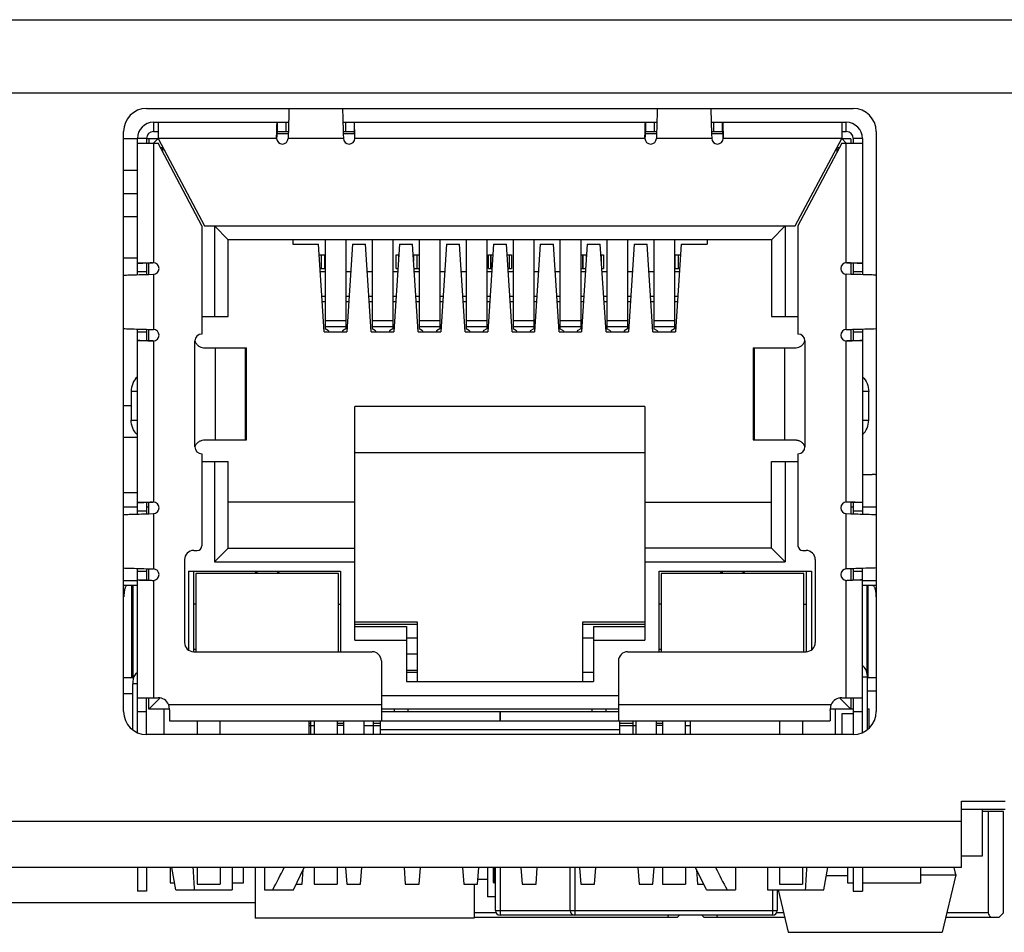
# Model space of a CAD drawing. Header units: millimetres. Extents: x 0 to 559, y 0 to 432.
# Tile 12 of 15: x 268 to 289, y 353 to 373. Entities that reach past the tile are written whole.
import ezdxf

# ---------------------------------------------------------------- set-up
doc = ezdxf.new("R2010")
doc.units = ezdxf.units.MM
doc.header["$LTSCALE"] = 30.734
doc.layers.add('00_COMPONENTS', color=7, linetype='CONTINUOUS')

msp = doc.modelspace()

# ---------------------------------------------------------------- linework, layer by layer
at = {"layer": '00_COMPONENTS', "color": 7}
for p, q in [((203.472, 373.1), (297.658, 373.1)), ((270.385, 371.17), (285.735, 371.17)), ((270.535, 370.87), (273.47, 370.87)), ((270.535, 370.87), (270.535, 370.67)), ((270.635, 370.87), (270.635, 370.52)), ((274.65, 370.87), (281.47, 370.87)), ((282.65, 370.87), (285.585, 370.87)), ((285.485, 370.87), (285.485, 370.52)), ((285.585, 370.67), (285.585, 370.87)), ((269.885, 358.07), (269.885, 370.67)), ((270.535, 370.67), (270.635, 370.67)), ((273.213, 370.67), (273.213, 370.676)), ((273.213, 370.651), (273.213, 370.67)), ((273.222, 370.67), (273.464, 370.67)), ((274.656, 370.67), (274.898, 370.67)), ((274.907, 370.67), (274.906, 370.677)), ((274.907, 370.651), (274.907, 370.67)), ((281.213, 370.67), (281.213, 370.676)), ((281.213, 370.651), (281.213, 370.67)), ((281.222, 370.67), (281.464, 370.67)), ((282.656, 370.67), (282.898, 370.67)), ((282.907, 370.67), (282.907, 370.664)), ((282.907, 370.664), (282.907, 370.651)), ((285.485, 370.67), (285.585, 370.67)), ((286.235, 370.67), (286.235, 358.07)), ((269.885, 370.52), (270.185, 370.52)), ((270.385, 370.52), (270.185, 370.52)), ((270.185, 367.56), (270.185, 370.52)), ((270.385, 370.52), (270.635, 370.52)), ((270.385, 370.52), (270.385, 370.42)), ((270.628, 370.512), (270.435, 370.512)), ((270.435, 370.512), (270.435, 370.42)), ((270.635, 370.52), (270.535, 370.42)), ((270.635, 370.52), (271.645, 368.62)), ((273.21, 370.544), (273.213, 370.651)), ((273.21, 370.53), (273.21, 370.544)), ((273.463, 370.62), (273.215, 370.62)), ((273.463, 370.62), (273.46, 370.52)), ((274.904, 370.62), (274.657, 370.62)), ((274.657, 370.62), (274.66, 370.52)), ((274.91, 370.544), (274.907, 370.651)), ((274.91, 370.53), (274.91, 370.544)), ((281.21, 370.544), (281.213, 370.651)), ((281.21, 370.53), (281.21, 370.544)), ((281.463, 370.62), (281.215, 370.62)), ((281.463, 370.62), (281.46, 370.52)), ((282.904, 370.62), (282.657, 370.62)), ((282.657, 370.62), (282.66, 370.52)), ((282.907, 370.651), (282.91, 370.544)), ((282.91, 370.544), (282.91, 370.53)), ((284.475, 368.62), (285.485, 370.52)), ((285.585, 370.42), (285.485, 370.52)), ((285.685, 370.512), (285.492, 370.512)), ((285.685, 370.512), (285.685, 370.42)), ((285.935, 370.52), (285.735, 370.52)), ((285.735, 370.52), (285.735, 370.42)), ((285.935, 370.52), (285.935, 367.56)), ((270.185, 370.42), (270.635, 370.42)), ((271.585, 368.62), (270.635, 370.42)), ((270.688, 370.32), (270.741, 370.32)), ((270.735, 370.23), (270.735, 370.332)), ((285.485, 370.42), (284.535, 368.62)), ((285.379, 370.32), (285.432, 370.32)), ((285.385, 370.23), (285.385, 370.332)), ((285.485, 370.42), (285.935, 370.42)), ((270.185, 369.82), (269.885, 369.82)), ((270.185, 369.32), (269.885, 369.32)), ((270.185, 368.82), (269.885, 368.82)), ((271.585, 368.62), (271.585, 366.27)), ((271.645, 368.62), (284.475, 368.62)), ((271.86, 368.62), (271.86, 366.65)), ((272.16, 368.32), (271.86, 368.62)), ((284.26, 368.62), (283.96, 368.32)), ((284.26, 368.62), (284.26, 366.65)), ((284.535, 368.62), (284.535, 366.27)), ((283.96, 368.32), (272.16, 368.32)), ((272.16, 366.65), (272.16, 368.32)), ((273.56, 368.32), (273.56, 368.22)), ((274.265, 368.32), (274.265, 366.382)), ((274.715, 368.32), (274.715, 366.382)), ((275.285, 368.32), (275.285, 366.382)), ((275.735, 368.32), (275.735, 366.382)), ((276.305, 368.32), (276.305, 366.382)), ((276.755, 368.32), (276.755, 366.382)), ((277.325, 368.32), (277.325, 366.382)), ((277.775, 368.32), (277.775, 366.382)), ((278.345, 368.32), (278.345, 366.382)), ((278.795, 368.32), (278.795, 366.382)), ((279.365, 368.32), (279.365, 366.382)), ((279.815, 368.32), (279.815, 366.382)), ((280.385, 368.32), (280.385, 366.382)), ((280.835, 368.32), (280.835, 366.382)), ((281.405, 368.32), (281.405, 366.382)), ((281.855, 368.32), (281.855, 366.382)), ((282.56, 368.32), (282.56, 368.22)), ((283.96, 368.32), (283.96, 366.65)), ((273.56, 368.22), (274.121, 368.22)), ((274.245, 366.32), (274.121, 368.22)), ((274.858, 368.22), (274.735, 366.32)), ((274.858, 368.22), (275.141, 368.22)), ((275.265, 366.32), (275.141, 368.22)), ((275.878, 368.22), (275.755, 366.32)), ((275.878, 368.22), (276.161, 368.22)), ((276.285, 366.32), (276.161, 368.22)), ((276.898, 368.22), (276.775, 366.32)), ((276.898, 368.22), (277.181, 368.22)), ((277.305, 366.32), (277.181, 368.22)), ((277.918, 368.22), (277.795, 366.32)), ((277.918, 368.22), (278.201, 368.22)), ((278.325, 366.32), (278.201, 368.22)), ((278.938, 368.22), (278.815, 366.32)), ((278.938, 368.22), (279.221, 368.22)), ((279.345, 366.32), (279.221, 368.22)), ((279.958, 368.22), (279.835, 366.32)), ((279.958, 368.22), (280.241, 368.22)), ((280.365, 366.32), (280.241, 368.22)), ((280.978, 368.22), (280.855, 366.32)), ((280.978, 368.22), (281.261, 368.22)), ((281.385, 366.32), (281.261, 368.22)), ((281.998, 368.22), (281.875, 366.32)), ((281.998, 368.22), (282.56, 368.22)), ((270.185, 367.92), (269.885, 367.92)), ((274.136, 367.995), (274.265, 367.995)), ((274.185, 367.695), (274.185, 367.995)), ((274.26, 367.695), (274.26, 367.995)), ((275.81, 367.995), (275.864, 367.995)), ((275.81, 367.695), (275.81, 367.995)), ((275.86, 367.995), (275.86, 367.934)), ((276.176, 367.995), (276.305, 367.995)), ((276.185, 367.995), (276.185, 367.857)), ((276.26, 367.695), (276.26, 367.995)), ((277.81, 367.995), (277.904, 367.995)), ((277.81, 367.695), (277.81, 367.995)), ((277.86, 367.995), (277.86, 367.695)), ((278.216, 367.995), (278.309, 367.995)), ((278.26, 367.995), (278.26, 367.695)), ((278.309, 367.995), (278.309, 367.695)), ((279.815, 367.995), (279.944, 367.995)), ((279.86, 367.995), (279.86, 367.695)), ((279.935, 367.995), (279.935, 367.857)), ((280.256, 367.995), (280.309, 367.995)), ((280.26, 367.934), (280.26, 367.995)), ((280.309, 367.995), (280.309, 367.695)), ((281.855, 367.995), (281.984, 367.995)), ((281.86, 367.995), (281.86, 367.695)), ((281.935, 367.995), (281.935, 367.695)), ((270.385, 367.816), (270.39, 367.817)), ((270.385, 367.808), (270.385, 367.566)), ((270.39, 367.817), (270.403, 367.817)), ((270.403, 367.817), (270.511, 367.819)), ((270.435, 367.567), (270.435, 367.814)), ((270.511, 367.819), (270.524, 367.82)), ((274.155, 367.695), (274.265, 367.695)), ((275.81, 367.695), (275.844, 367.695)), ((276.195, 367.695), (276.305, 367.695)), ((277.81, 367.695), (277.884, 367.695)), ((278.235, 367.695), (278.309, 367.695)), ((279.815, 367.695), (279.924, 367.695)), ((280.275, 367.695), (280.309, 367.695)), ((281.855, 367.695), (281.964, 367.695)), ((285.596, 367.82), (285.609, 367.819)), ((285.609, 367.819), (285.716, 367.817)), ((285.685, 367.814), (285.685, 367.567)), ((285.716, 367.817), (285.735, 367.816)), ((285.735, 367.816), (285.742, 367.816)), ((285.735, 367.808), (285.735, 367.566)), ((270.435, 367.567), (270.535, 367.57)), ((274.265, 367.62), (274.16, 367.62)), ((274.82, 367.62), (274.715, 367.62)), ((275.285, 367.62), (275.18, 367.62)), ((275.84, 367.62), (275.735, 367.62)), ((276.305, 367.62), (276.2, 367.62)), ((276.86, 367.62), (276.755, 367.62)), ((277.325, 367.62), (277.22, 367.62)), ((277.88, 367.62), (277.775, 367.62)), ((278.345, 367.62), (278.24, 367.62)), ((278.9, 367.62), (278.795, 367.62)), ((279.365, 367.62), (279.26, 367.62)), ((279.92, 367.62), (279.815, 367.62)), ((280.385, 367.62), (280.28, 367.62)), ((280.94, 367.62), (280.835, 367.62)), ((281.405, 367.62), (281.3, 367.62)), ((281.96, 367.62), (281.855, 367.62)), ((285.685, 367.567), (285.585, 367.57)), ((274.194, 367.094), (274.265, 367.094)), ((274.715, 367.094), (274.786, 367.094)), ((275.214, 367.094), (275.285, 367.094)), ((275.735, 367.094), (275.806, 367.094)), ((276.234, 367.094), (276.305, 367.094)), ((276.755, 367.094), (276.826, 367.094)), ((277.254, 367.094), (277.325, 367.094)), ((277.775, 367.094), (277.846, 367.094)), ((278.274, 367.094), (278.345, 367.094)), ((278.795, 367.094), (278.866, 367.094)), ((279.294, 367.094), (279.365, 367.094)), ((279.815, 367.094), (279.886, 367.094)), ((280.314, 367.094), (280.385, 367.094)), ((280.835, 367.094), (280.906, 367.094)), ((281.334, 367.094), (281.405, 367.094)), ((281.855, 367.094), (281.926, 367.094)), ((274.265, 366.97), (274.202, 366.97)), ((274.777, 366.97), (274.715, 366.97)), ((275.285, 366.97), (275.222, 366.97)), ((275.797, 366.97), (275.735, 366.97)), ((276.305, 366.97), (276.242, 366.97)), ((276.817, 366.97), (276.755, 366.97)), ((277.325, 366.97), (277.262, 366.97)), ((277.837, 366.97), (277.775, 366.97)), ((278.345, 366.97), (278.282, 366.97)), ((278.857, 366.97), (278.795, 366.97)), ((279.365, 366.97), (279.302, 366.97)), ((279.877, 366.97), (279.815, 366.97)), ((280.385, 366.97), (280.322, 366.97)), ((280.897, 366.97), (280.835, 366.97)), ((281.405, 366.97), (281.342, 366.97)), ((281.917, 366.97), (281.855, 366.97)), ((271.585, 366.65), (272.16, 366.65)), ((283.96, 366.65), (284.535, 366.65)), ((270.185, 362.36), (270.185, 366.38)), ((274.34, 366.341), (274.265, 366.382)), ((274.715, 366.382), (274.64, 366.341)), ((275.36, 366.341), (275.285, 366.382)), ((275.735, 366.382), (275.66, 366.341)), ((276.38, 366.341), (276.305, 366.382)), ((276.755, 366.382), (276.68, 366.341)), ((277.4, 366.341), (277.325, 366.382)), ((277.775, 366.382), (277.7, 366.341)), ((278.42, 366.341), (278.345, 366.382)), ((278.795, 366.382), (278.72, 366.341)), ((279.44, 366.341), (279.365, 366.382)), ((279.815, 366.382), (279.74, 366.341)), ((280.46, 366.341), (280.385, 366.382)), ((280.835, 366.382), (280.76, 366.341)), ((281.48, 366.341), (281.405, 366.382)), ((281.855, 366.382), (281.78, 366.341)), ((285.935, 366.38), (285.935, 362.36)), ((270.385, 366.374), (270.385, 366.132)), ((270.435, 366.125), (270.435, 366.372)), ((270.435, 366.372), (270.535, 366.37)), ((274.245, 366.32), (274.735, 366.32)), ((274.34, 366.341), (274.34, 366.32)), ((274.64, 366.341), (274.64, 366.32)), ((275.265, 366.32), (275.755, 366.32)), ((275.36, 366.341), (275.36, 366.32)), ((275.66, 366.341), (275.66, 366.32)), ((276.285, 366.32), (276.775, 366.32)), ((276.38, 366.341), (276.38, 366.32)), ((276.68, 366.341), (276.68, 366.32)), ((277.305, 366.32), (277.795, 366.32)), ((277.4, 366.341), (277.4, 366.32)), ((277.7, 366.341), (277.7, 366.32)), ((278.325, 366.32), (278.815, 366.32)), ((278.42, 366.341), (278.42, 366.32)), ((278.72, 366.341), (278.72, 366.32)), ((279.345, 366.32), (279.835, 366.32)), ((279.44, 366.341), (279.44, 366.32)), ((279.74, 366.341), (279.74, 366.32)), ((280.365, 366.32), (280.855, 366.32)), ((280.46, 366.341), (280.46, 366.32)), ((280.76, 366.341), (280.76, 366.32)), ((281.385, 366.32), (281.875, 366.32)), ((281.48, 366.341), (281.48, 366.32)), ((281.78, 366.341), (281.78, 366.32)), ((285.585, 366.37), (285.685, 366.372)), ((285.685, 366.372), (285.685, 366.125)), ((285.735, 366.374), (285.735, 366.132)), ((270.385, 366.123), (270.378, 366.123)), ((270.403, 366.123), (270.385, 366.123)), ((270.51, 366.12), (270.403, 366.123)), ((270.524, 366.12), (270.51, 366.12)), ((271.622, 365.97), (272.559, 365.97)), ((272.559, 363.97), (272.559, 365.97)), ((283.561, 365.97), (284.498, 365.97)), ((283.561, 365.97), (283.561, 363.97)), ((285.609, 366.12), (285.596, 366.12)), ((285.717, 366.123), (285.609, 366.12)), ((285.729, 366.123), (285.717, 366.123)), ((285.735, 366.123), (285.729, 366.123)), ((270.049, 365.022), (270.049, 364.402)), ((286.071, 364.402), (286.071, 365.022)), ((269.885, 364.72), (270.049, 364.72)), ((281.21, 364.7), (274.91, 364.7)), ((274.91, 359.62), (274.91, 364.7)), ((281.21, 364.7), (281.21, 359.62)), ((270.185, 364.02), (269.885, 364.02)), ((271.622, 363.97), (272.559, 363.97)), ((283.561, 363.97), (284.498, 363.97)), ((271.585, 363.67), (271.585, 361.67)), ((274.91, 363.7), (281.21, 363.7)), ((284.535, 363.67), (284.535, 361.67)), ((271.585, 363.5), (272.16, 363.5)), ((271.86, 363.5), (271.86, 361.32)), ((272.16, 361.62), (272.16, 363.5)), ((283.96, 363.5), (284.535, 363.5)), ((283.96, 361.62), (283.96, 363.5)), ((284.26, 363.5), (284.26, 361.32)), ((285.935, 363.22), (286.146, 363.22)), ((270.185, 362.82), (269.885, 362.82)), ((270.385, 362.616), (270.39, 362.617)), ((270.385, 362.608), (270.385, 362.366)), ((270.39, 362.617), (270.403, 362.617)), ((270.403, 362.617), (270.511, 362.619)), ((270.435, 362.367), (270.435, 362.614)), ((270.511, 362.619), (270.524, 362.62)), ((274.91, 362.62), (272.16, 362.62)), ((281.21, 362.62), (283.96, 362.62)), ((285.609, 362.619), (285.596, 362.62)), ((285.717, 362.617), (285.609, 362.619)), ((285.685, 362.614), (285.685, 362.367)), ((285.729, 362.617), (285.717, 362.617)), ((285.735, 362.616), (285.729, 362.617)), ((285.735, 362.608), (285.735, 362.366)), ((269.885, 362.52), (270.185, 362.52)), ((270.385, 362.52), (270.435, 362.52)), ((270.435, 362.367), (270.535, 362.37)), ((285.585, 362.37), (285.685, 362.367)), ((271.41, 361.57), (271.485, 361.57)), ((271.86, 361.32), (272.16, 361.62)), ((272.16, 361.62), (274.91, 361.62)), ((283.96, 361.62), (281.21, 361.62)), ((284.26, 361.32), (283.96, 361.62)), ((284.635, 361.57), (284.71, 361.57)), ((271.21, 361.37), (271.21, 359.57)), ((271.86, 361.32), (274.91, 361.32)), ((281.21, 361.32), (284.26, 361.32)), ((284.91, 361.37), (284.91, 359.57)), ((270.185, 357.612), (270.185, 361.18)), ((270.385, 361.174), (270.385, 360.932)), ((270.435, 360.925), (270.435, 361.172)), ((270.435, 361.172), (270.535, 361.17)), ((271.295, 361.12), (274.6, 361.12)), ((271.295, 361.12), (271.295, 359.406)), ((271.41, 359.37), (271.41, 361.12)), ((274.555, 361.07), (271.455, 361.07)), ((271.455, 361.07), (271.455, 359.37)), ((272.73, 361.07), (272.78, 361.12)), ((272.78, 361.12), (272.78, 361.07)), ((273.28, 361.07), (273.23, 361.12)), ((273.23, 361.12), (273.23, 361.07)), ((274.555, 359.37), (274.555, 361.07)), ((274.6, 361.12), (274.6, 359.37)), ((281.52, 361.12), (284.825, 361.12)), ((281.52, 359.37), (281.52, 361.12)), ((284.665, 361.07), (281.565, 361.07)), ((281.565, 361.07), (281.565, 359.37)), ((282.84, 361.07), (282.89, 361.12)), ((282.89, 361.12), (282.89, 361.07)), ((283.39, 361.07), (283.34, 361.12)), ((283.34, 361.12), (283.34, 361.07)), ((284.665, 359.37), (284.665, 361.07)), ((284.71, 361.12), (284.71, 359.37)), ((284.825, 361.12), (284.825, 359.406)), ((285.685, 361.172), (285.585, 361.17)), ((285.685, 361.172), (285.685, 360.925)), ((285.735, 361.174), (285.735, 360.932)), ((285.935, 357.612), (285.935, 361.18)), ((269.885, 360.92), (270.185, 360.92)), ((270.385, 360.923), (270.391, 360.923)), ((270.391, 360.923), (270.403, 360.923)), ((270.403, 360.923), (270.51, 360.92)), ((270.51, 360.92), (270.524, 360.92)), ((285.609, 360.92), (285.596, 360.92)), ((285.717, 360.923), (285.609, 360.92)), ((285.729, 360.923), (285.717, 360.923)), ((285.735, 360.923), (285.729, 360.923)), ((285.935, 360.92), (286.235, 360.92)), ((269.885, 360.812), (270.185, 360.812)), ((270.085, 360.812), (270.085, 358.812)), ((285.935, 360.812), (286.235, 360.812)), ((286.035, 358.87), (286.035, 360.812)), ((271.455, 360.4), (271.41, 360.4)), ((274.555, 360.4), (274.6, 360.4)), ((281.565, 360.4), (281.52, 360.4)), ((284.665, 360.4), (284.71, 360.4)), ((274.91, 360.02), (276.26, 360.02)), ((274.91, 359.97), (276.26, 359.97)), ((276.26, 360.02), (276.26, 358.72)), ((279.86, 360.02), (281.21, 360.02)), ((279.86, 358.72), (279.86, 360.02)), ((279.86, 359.97), (281.21, 359.97)), ((274.91, 359.92), (276.03, 359.92)), ((276.03, 359.92), (276.03, 358.72)), ((280.09, 359.92), (281.21, 359.92)), ((280.09, 359.92), (280.09, 358.72)), ((274.91, 359.62), (276.03, 359.62)), ((276.03, 359.67), (276.26, 359.67)), ((279.86, 359.67), (280.09, 359.67)), ((280.09, 359.62), (281.21, 359.62)), ((271.455, 359.42), (271.41, 359.42)), ((271.41, 359.37), (275.285, 359.37)), ((276.26, 359.317), (276.03, 359.317)), ((280.835, 359.37), (284.71, 359.37)), ((281.565, 359.42), (281.52, 359.42)), ((275.485, 359.17), (275.485, 357.87)), ((280.635, 359.17), (280.635, 357.87)), ((276.03, 358.967), (276.26, 358.967)), ((276.26, 358.92), (276.03, 358.92)), ((280.09, 358.92), (279.86, 358.92)), ((269.885, 358.812), (270.103, 358.812)), ((276.03, 358.72), (280.09, 358.72)), ((286.035, 358.82), (286.035, 357.671)), ((286.044, 358.812), (286.235, 358.812)), ((270.085, 357.67), (270.085, 358.67)), ((286.035, 358.52), (286.235, 358.52)), ((269.885, 358.459), (270.085, 358.459)), ((270.185, 358.37), (270.635, 358.37)), ((270.385, 357.57), (270.385, 358.37)), ((270.435, 358.12), (270.435, 358.37)), ((270.681, 358.365), (270.435, 358.12)), ((275.485, 358.42), (280.635, 358.42)), ((285.439, 358.365), (285.685, 358.12)), ((285.485, 358.37), (285.935, 358.37)), ((285.685, 358.37), (285.685, 358.12)), ((285.735, 358.37), (285.735, 357.57)), ((270.879, 358.12), (270.435, 358.12)), ((270.77, 357.57), (270.77, 358.12)), ((270.864, 358.22), (270.879, 358.12)), ((270.885, 358.083), (270.885, 357.87)), ((280.635, 358.12), (275.485, 358.12)), ((275.485, 358.07), (280.635, 358.07)), ((275.76, 358.12), (275.76, 358.07)), ((276.06, 358.12), (276.06, 358.07)), ((278.06, 358.07), (278.06, 357.87)), ((278.065, 358.07), (278.065, 357.87)), ((280.06, 358.12), (280.06, 358.07)), ((280.36, 358.12), (280.36, 358.07)), ((285.235, 358.083), (285.235, 357.87)), ((285.241, 358.12), (285.256, 358.22)), ((285.685, 358.12), (285.241, 358.12)), ((285.35, 357.57), (285.35, 358.12)), ((285.685, 358.129), (285.735, 358.129)), ((286.035, 358.129), (286.084, 358.129)), ((286.084, 357.713), (286.084, 358.129)), ((270.885, 357.87), (278.06, 357.87)), ((271.485, 357.87), (271.485, 357.57)), ((271.985, 357.57), (271.985, 357.87)), ((273.92, 357.57), (273.92, 357.87)), ((273.955, 357.57), (273.955, 357.87)), ((274.025, 357.87), (274.025, 357.57)), ((274.525, 357.87), (274.525, 357.57)), ((274.66, 357.87), (274.66, 357.57)), ((275.11, 357.57), (275.11, 357.87)), ((275.315, 357.57), (275.315, 357.87)), ((275.46, 357.87), (275.46, 357.57)), ((278.065, 357.87), (285.235, 357.87)), ((280.66, 357.87), (280.66, 357.57)), ((280.955, 357.57), (280.955, 357.87)), ((281.01, 357.87), (281.01, 357.57)), ((281.46, 357.57), (281.46, 357.87)), ((281.595, 357.87), (281.595, 357.57)), ((282.095, 357.57), (282.095, 357.87)), ((282.2, 357.57), (282.2, 357.87)), ((284.135, 357.87), (284.135, 357.57)), ((284.635, 357.87), (284.635, 357.57)), ((285.735, 358.02), (285.491, 358.02)), ((285.491, 358.02), (285.491, 357.57)), ((273.92, 357.77), (274.025, 357.77)), ((274.66, 357.77), (274.525, 357.77)), ((275.11, 357.77), (275.46, 357.77)), ((280.66, 357.67), (275.46, 357.67)), ((280.66, 357.77), (281.01, 357.77)), ((281.595, 357.77), (281.46, 357.77)), ((282.095, 357.77), (282.2, 357.77)), ((285.735, 357.57), (270.385, 357.57)), ((288.085, 356.12), (289.035, 356.12)), ((288.085, 354.68), (288.085, 356.12)), ((288.085, 355.947), (289.035, 355.947)), ((288.533, 355.947), (288.533, 354.931)), ((288.999, 355.897), (288.533, 355.897)), ((288.664, 355.897), (288.664, 353.697)), ((288.999, 353.697), (288.999, 355.897)), ((288.533, 354.931), (288.085, 354.931)), ((288.085, 354.68), (244.085, 354.68)), ((270.185, 354.68), (270.185, 354.17)), ((270.385, 354.68), (270.385, 354.17)), ((270.894, 354.68), (270.894, 354.347)), ((271.02, 354.2), (270.934, 354.68)), ((271.485, 354.68), (271.485, 354.32)), ((271.985, 354.68), (271.985, 354.32)), ((272.245, 354.68), (272.245, 354.2)), ((272.494, 354.347), (272.494, 354.68)), ((272.746, 354.68), (272.746, 353.585)), ((272.945, 354.68), (272.945, 354.2)), ((273.575, 354.2), (273.808, 354.68)), ((273.765, 354.32), (273.789, 354.641)), ((274.025, 354.68), (274.025, 354.32)), ((274.525, 354.68), (274.525, 354.32)), ((274.708, 354.68), (274.735, 354.32)), ((275.035, 354.32), (275.062, 354.68)), ((275.978, 354.68), (276.005, 354.32)), ((276.305, 354.32), (276.332, 354.68)), ((277.248, 354.68), (277.275, 354.32)), ((277.575, 354.32), (277.602, 354.68)), ((277.791, 354.68), (277.791, 354.042)), ((277.923, 354.357), (277.923, 354.68)), ((277.963, 353.747), (277.963, 354.68)), ((278.518, 354.68), (278.545, 354.32)), ((278.845, 354.32), (278.872, 354.68)), ((279.585, 353.747), (279.585, 354.68)), ((279.788, 354.68), (279.815, 354.32)), ((280.115, 354.32), (280.142, 354.68)), ((281.058, 354.68), (281.085, 354.32)), ((281.385, 354.32), (281.412, 354.68)), ((281.595, 354.68), (281.595, 354.32)), ((282.095, 354.68), (282.095, 354.32)), ((282.545, 354.2), (282.312, 354.68)), ((282.331, 354.641), (282.355, 354.32)), ((283.175, 354.68), (283.175, 354.2)), ((283.875, 354.68), (283.875, 354.2)), ((284.135, 354.68), (284.135, 354.32)), ((284.635, 354.68), (284.635, 354.32)), ((285.1, 354.2), (285.186, 354.68)), ((285.607, 354.68), (285.607, 354.347)), ((285.735, 354.68), (285.735, 354.17)), ((285.935, 354.68), (285.935, 354.17)), ((287.207, 354.347), (287.207, 354.68)), ((287.965, 354.524), (287.925, 354.68)), ((287.965, 354.532), (287.929, 354.68)), ((277.791, 354.423), (277.583, 354.423)), ((285.155, 354.509), (285.607, 354.509)), ((287.207, 354.524), (287.965, 354.524)), ((287.965, 354.524), (287.665, 353.274)), ((287.965, 354.532), (287.965, 354.524)), ((270.894, 354.347), (270.994, 354.347)), ((271.02, 354.2), (272.245, 354.2)), ((271.485, 354.32), (271.985, 354.32)), ((272.245, 354.347), (272.494, 354.347)), ((272.945, 354.2), (273.575, 354.2)), ((273.633, 354.32), (273.765, 354.32)), ((274.025, 354.32), (274.525, 354.32)), ((274.735, 354.32), (275.035, 354.32)), ((276.005, 354.32), (276.305, 354.32)), ((277.275, 354.32), (277.575, 354.32)), ((277.5, 354.32), (277.5, 353.585)), ((277.963, 354.347), (277.933, 354.347)), ((278.545, 354.32), (278.845, 354.32)), ((279.815, 354.32), (280.115, 354.32)), ((281.085, 354.32), (281.385, 354.32)), ((281.595, 354.32), (282.095, 354.32)), ((282.355, 354.32), (282.487, 354.32)), ((282.545, 354.2), (283.175, 354.2)), ((283.875, 354.2), (285.1, 354.2)), ((284.085, 354.2), (284.085, 353.747)), ((284.103, 354.2), (284.325, 353.274)), ((284.135, 354.32), (284.635, 354.32)), ((285.607, 354.347), (285.735, 354.347)), ((285.935, 354.347), (287.207, 354.347)), ((270.385, 354.17), (270.185, 354.17)), ((277.963, 354.042), (277.791, 354.042)), ((285.735, 354.17), (285.935, 354.17)), ((272.746, 353.915), (267.19, 353.915)), ((277.5, 353.585), (272.746, 353.585)), ((277.976, 353.697), (277.5, 353.697)), ((281.914, 353.597), (277.5, 353.597)), ((283.985, 353.647), (278.063, 353.647)), ((281.914, 353.597), (281.964, 353.647)), ((282.499, 353.597), (282.449, 353.647)), ((284.248, 353.597), (282.499, 353.597)), ((284.224, 353.697), (284.072, 353.697)), ((288.899, 353.597), (287.743, 353.597)), ((288.664, 353.697), (287.767, 353.697)), ((288.899, 353.597), (288.999, 353.697)), ((284.325, 353.274), (287.665, 353.274))]:
    msp.add_line(p, q, dxfattribs=at)
at = {"layer": '00_COMPONENTS', "color": 4}
for p, q in [((298.058, 371.5), (203.072, 371.5)), ((273.222, 370.87), (273.222, 370.67)), ((273.41, 370.87), (273.41, 370.67)), ((274.71, 370.67), (274.71, 370.87)), ((274.898, 370.67), (274.898, 370.87)), ((281.222, 370.87), (281.222, 370.67)), ((281.41, 370.87), (281.41, 370.67)), ((282.71, 370.67), (282.71, 370.87)), ((282.898, 370.67), (282.898, 370.87)), ((273.21, 370.52), (270.635, 370.52)), ((274.66, 370.52), (273.46, 370.52)), ((281.21, 370.52), (274.91, 370.52)), ((282.66, 370.52), (281.46, 370.52)), ((285.485, 370.52), (282.91, 370.52)), ((270.535, 370.42), (270.535, 367.82)), ((285.585, 367.82), (285.585, 370.42)), ((275.854, 367.995), (275.854, 367.84)), ((276.266, 367.695), (276.266, 367.995)), ((277.854, 367.995), (277.854, 367.695)), ((278.266, 367.695), (278.266, 367.995)), ((279.854, 367.995), (279.854, 367.695)), ((280.266, 367.84), (280.266, 367.995)), ((270.385, 367.808), (270.185, 367.808)), ((285.935, 367.808), (285.735, 367.808)), ((270.385, 367.62), (270.185, 367.62)), ((270.535, 367.57), (270.535, 366.37)), ((285.585, 366.37), (285.585, 367.57)), ((285.935, 367.62), (285.735, 367.62)), ((274.265, 366.565), (274.715, 366.565)), ((274.715, 366.428), (274.265, 366.428)), ((275.285, 366.565), (275.735, 366.565)), ((275.735, 366.428), (275.285, 366.428)), ((276.305, 366.565), (276.755, 366.565)), ((276.755, 366.428), (276.305, 366.428)), ((277.325, 366.565), (277.775, 366.565)), ((277.775, 366.428), (277.325, 366.428)), ((278.345, 366.565), (278.795, 366.565)), ((278.795, 366.428), (278.345, 366.428)), ((279.365, 366.565), (279.815, 366.565)), ((279.815, 366.428), (279.365, 366.428)), ((280.385, 366.565), (280.835, 366.565)), ((280.835, 366.428), (280.385, 366.428)), ((281.405, 366.565), (281.855, 366.565)), ((281.855, 366.428), (281.405, 366.428)), ((270.185, 366.32), (270.385, 366.32)), ((285.735, 366.32), (285.935, 366.32)), ((270.185, 366.132), (270.385, 366.132)), ((270.535, 366.12), (270.535, 362.62)), ((271.435, 363.82), (271.435, 366.12)), ((271.874, 365.97), (271.874, 363.97)), ((272.536, 363.97), (272.536, 365.97)), ((283.584, 365.97), (283.584, 363.97)), ((284.246, 363.97), (284.246, 365.97)), ((284.685, 366.12), (284.685, 363.82)), ((285.585, 362.62), (285.585, 366.12)), ((285.735, 366.132), (285.935, 366.132)), ((270.185, 365.022), (270.049, 365.022)), ((286.071, 365.022), (285.935, 365.022)), ((270.049, 364.402), (270.185, 364.402)), ((285.935, 364.402), (286.071, 364.402)), ((270.385, 362.608), (270.185, 362.608)), ((285.935, 362.608), (285.735, 362.608)), ((270.385, 362.42), (270.185, 362.42)), ((270.535, 362.37), (270.535, 361.17)), ((285.585, 361.17), (285.585, 362.37)), ((285.685, 362.52), (285.735, 362.52)), ((285.935, 362.42), (285.735, 362.42)), ((285.935, 362.52), (286.235, 362.52)), ((270.185, 361.12), (270.385, 361.12)), ((285.735, 361.12), (285.935, 361.12)), ((270.185, 360.932), (270.385, 360.932)), ((270.535, 360.92), (270.535, 358.37)), ((285.585, 358.37), (285.585, 360.92)), ((285.735, 360.932), (285.935, 360.932)), ((270.065, 358.812), (270.065, 360.812)), ((286.055, 360.812), (286.055, 358.812)), ((270.085, 358.72), (270.085, 358.67)), ((286.035, 358.82), (285.935, 358.82)), ((286.035, 358.87), (286.035, 358.82)), ((270.185, 358.67), (270.085, 358.67)), ((270.185, 358.07), (270.385, 358.07)), ((270.864, 358.22), (275.485, 358.22)), ((280.635, 358.22), (285.256, 358.22)), ((285.735, 358.07), (285.935, 358.07)), ((273.955, 357.814), (273.92, 357.814)), ((274.66, 357.814), (274.525, 357.814)), ((275.46, 357.814), (275.315, 357.814)), ((280.955, 357.814), (280.66, 357.814)), ((281.595, 357.814), (281.46, 357.814)), ((288.085, 355.68), (244.085, 355.68)), ((277.933, 354.68), (277.933, 354.347)), ((278.063, 354.68), (278.063, 353.647)), ((279.685, 354.68), (279.685, 353.647)), ((277.923, 354.357), (277.963, 354.357)), ((283.985, 353.647), (283.985, 354.2)), ((277.963, 353.747), (284.085, 353.747))]:
    msp.add_line(p, q, dxfattribs=at)
at = {"layer": '00_COMPONENTS', "color": 7}
for centre, radius, start, end in [((270.385, 370.67), 0.5, 90, 180), ((285.735, 370.67), 0.5, 0, 90), ((270.535, 370.52), 0.35, 90, 180), ((285.585, 370.52), 0.35, 0, 90), ((270.535, 370.52), 0.15, 90, 180), ((285.585, 370.52), 0.15, 0, 90), ((273.536, 370.525), 0.326, 179.062, 180.9376), ((273.335, 370.524), 0.125, 181.7504, 358.2496), ((274.785, 370.524), 0.125, 181.7504, 358.2496), ((274.583, 370.525), 0.326, 359.0624, 0.9381), ((281.536, 370.525), 0.326, 179.062, 180.9376), ((281.335, 370.524), 0.125, 181.7504, 358.2496), ((282.785, 370.524), 0.125, 181.7504, 358.2496), ((282.583, 370.525), 0.326, 359.0624, 0.9381), ((270.53, 367.493), 0.326, 89.0624, 90.9381), ((270.531, 367.695), 0.125, 271.7504, 88.2496), ((285.589, 367.695), 0.125, 91.7504, 268.2496), ((285.59, 367.493), 0.326, 89.062, 90.9376), ((270.531, 366.245), 0.125, 271.7504, 88.2496), ((271.585, 366.12), 0.15, 90, 180), ((284.535, 366.12), 0.15, 360, 90), ((285.589, 366.245), 0.125, 91.7504, 268.2496), ((270.53, 366.446), 0.326, 269.062, 270.9376), ((285.59, 366.446), 0.326, 269.0624, 270.9381), ((271.585, 363.82), 0.15, 180, 270), ((284.535, 363.82), 0.15, 270, 0), ((286.146, 362.464), 0.755, 84.4318, 90.0037), ((286.146, 362.465), 0.754, 83.214, 90.0062), ((286.146, 362.472), 0.748, 83.2023, 84.4253), ((270.53, 362.293), 0.326, 89.0624, 90.9381), ((270.531, 362.495), 0.125, 271.7504, 88.2496), ((285.589, 362.495), 0.125, 91.7504, 268.2496), ((285.59, 362.293), 0.326, 89.062, 90.9376), ((271.485, 361.67), 0.1, 270, 360), ((284.635, 361.67), 0.1, 180, 270), ((271.41, 361.37), 0.2, 90, 180), ((284.71, 361.37), 0.2, 0, 90), ((270.531, 361.045), 0.125, 271.7504, 88.2496), ((285.589, 361.045), 0.125, 91.7504, 268.2496), ((270.53, 361.246), 0.326, 269.062, 270.9376), ((285.59, 361.246), 0.326, 269.0624, 270.9381), ((271.41, 359.57), 0.2, 180, 270), ((284.71, 359.57), 0.2, 270, 360), ((275.285, 359.17), 0.2, 0, 90), ((280.835, 359.17), 0.2, 90, 180), ((270.335, 358.72), 0.25, 126.8699, 180), ((285.785, 358.87), 0.25, 0, 53.1301), ((270.635, 358.12), 0.25, 23.5782, 90), ((285.485, 358.12), 0.25, 90, 156.4218), ((270.385, 358.07), 0.5, 180, 270), ((277.018, 359.074), 6.213, 188.8366, 189.1755), ((279.512, 359.009), 5.797, 350.8124, 351.1755), ((285.735, 358.07), 0.5, 270, 360), ((277.933, 354.357), 0.01, 180, 270), ((278.063, 353.747), 0.1, 180, 270), ((279.685, 353.747), 0.1, 180, 270), ((280.681, 352.34), 2.461, 30.7144, 32.0783), ((283.985, 353.747), 0.1, 270, 360)]:
    msp.add_arc(centre, radius, start, end, dxfattribs=at)
for centre, major_axis, ratio, start_param, end_param in [((272.345, 374.02), (0, 26.048), 0.054651, -3.8756, -3.847653), ((283.775, 374.02), (0, 26.048), 0.054651, -2.435532, -2.407585), ((282.201, 353.916), (0.567, 0), 1, -2.647831, -2.544597), ((289.186, 353.916), (0.567, 0), 1, -2.745635, -2.544597)]:
    msp.add_ellipse(centre, major_axis=major_axis, ratio=ratio, start_param=start_param, end_param=end_param, dxfattribs=at)
for points, knots in [([(273.479, 371.17), (273.478, 371.129), (273.472, 370.946), (273.467, 370.762), (273.463, 370.62)], [0, 0, 0, 0, 0.222638, 1, 1, 1, 1]), ([(274.64, 371.17), (274.642, 371.129), (274.648, 370.946), (274.653, 370.762), (274.657, 370.62)], [0, 0, 0, 0, 0.222637, 1, 1, 1, 1]), ([(281.479, 371.17), (281.478, 371.129), (281.472, 370.946), (281.467, 370.762), (281.463, 370.62)], [0, 0, 0, 0, 0.222635, 1, 1, 1, 1]), ([(282.64, 371.17), (282.642, 371.129), (282.648, 370.946), (282.653, 370.762), (282.657, 370.62)], [0, 0, 0, 0, 0.222637, 1, 1, 1, 1]), ([(273.213, 370.676), (273.214, 370.69), (273.214, 370.717), (273.215, 370.754), (273.216, 370.788), (273.217, 370.812), (273.218, 370.829), (273.219, 370.839), (273.219, 370.848), (273.22, 370.856), (273.22, 370.862), (273.221, 370.866), (273.221, 370.868), (273.221, 370.87), (273.222, 370.87)], [0, 0, 0, 0, 0.215139, 0.410717, 0.583005, 0.72872, 0.790726, 0.845092, 0.891564, 0.929923, 0.959998, 0.981667, 0.99489, 1, 1, 1, 1]), ([(274.906, 370.677), (274.906, 370.69), (274.905, 370.717), (274.904, 370.755), (274.903, 370.788), (274.903, 370.812), (274.902, 370.829), (274.901, 370.84), (274.901, 370.848), (274.9, 370.856), (274.9, 370.862), (274.899, 370.866), (274.899, 370.868), (274.898, 370.87), (274.898, 370.87)], [0, 0, 0, 0, 0.215152, 0.410736, 0.583024, 0.728735, 0.790738, 0.845101, 0.89157, 0.929926, 0.96, 0.981667, 0.99489, 1, 1, 1, 1]), ([(281.213, 370.676), (281.214, 370.69), (281.214, 370.717), (281.215, 370.754), (281.216, 370.788), (281.217, 370.812), (281.218, 370.829), (281.219, 370.839), (281.219, 370.848), (281.22, 370.856), (281.22, 370.862), (281.221, 370.866), (281.221, 370.868), (281.221, 370.87), (281.222, 370.87)], [0, 0, 0, 0, 0.215139, 0.410717, 0.583005, 0.72872, 0.790726, 0.845092, 0.891564, 0.929923, 0.959998, 0.981667, 0.99489, 1, 1, 1, 1]), ([(282.898, 370.87), (282.898, 370.87), (282.899, 370.868), (282.899, 370.866), (282.9, 370.861), (282.9, 370.855), (282.901, 370.848), (282.901, 370.838), (282.902, 370.827), (282.903, 370.81), (282.904, 370.785), (282.905, 370.75), (282.906, 370.711), (282.906, 370.684), (282.907, 370.67)], [0, 0, 0, 0, 0.005104, 0.01837, 0.040118, 0.070301, 0.10879, 0.155407, 0.209922, 0.272071, 0.418002, 0.590319, 0.785608, 1, 1, 1, 1]), ([(273.222, 370.67), (273.221, 370.67), (273.221, 370.668), (273.22, 370.666), (273.219, 370.662), (273.219, 370.656), (273.218, 370.649), (273.217, 370.637), (273.216, 370.627), (273.215, 370.62)], [0, 0, 0, 0, 0.022744, 0.074046, 0.156308, 0.26919, 0.411651, 0.582212, 1, 1, 1, 1]), ([(274.904, 370.62), (274.904, 370.627), (274.903, 370.637), (274.902, 370.649), (274.901, 370.656), (274.901, 370.662), (274.9, 370.666), (274.899, 370.668), (274.898, 370.67), (274.898, 370.67)], [0, 0, 0, 0, 0.417788, 0.588349, 0.73081, 0.843692, 0.925954, 0.977256, 1, 1, 1, 1]), ([(281.222, 370.67), (281.221, 370.67), (281.221, 370.668), (281.22, 370.666), (281.219, 370.662), (281.219, 370.656), (281.218, 370.649), (281.217, 370.637), (281.216, 370.627), (281.215, 370.62)], [0, 0, 0, 0, 0.022744, 0.074046, 0.156308, 0.26919, 0.411651, 0.582212, 1, 1, 1, 1]), ([(282.904, 370.62), (282.904, 370.627), (282.903, 370.637), (282.902, 370.649), (282.901, 370.656), (282.901, 370.662), (282.9, 370.666), (282.899, 370.668), (282.898, 370.67), (282.898, 370.67)], [0, 0, 0, 0, 0.417788, 0.588349, 0.73081, 0.843692, 0.925954, 0.977256, 1, 1, 1, 1]), ([(273.215, 370.62), (273.215, 370.613), (273.213, 370.583), (273.212, 370.554), (273.21, 370.53)], [0, 0, 0, 0, 0.220353, 1, 1, 1, 1]), ([(274.909, 370.538), (274.909, 370.545), (274.907, 370.573), (274.906, 370.6), (274.904, 370.62)], [0, 0, 0, 0, 0.273029, 1, 1, 1, 1]), ([(281.215, 370.62), (281.215, 370.613), (281.213, 370.583), (281.212, 370.554), (281.21, 370.53)], [0, 0, 0, 0, 0.220353, 1, 1, 1, 1]), ([(282.909, 370.538), (282.909, 370.545), (282.907, 370.573), (282.906, 370.6), (282.904, 370.62)], [0, 0, 0, 0, 0.273029, 1, 1, 1, 1]), ([(270.185, 367.808), (270.185, 367.808), (270.187, 367.809), (270.189, 367.809), (270.193, 367.809), (270.199, 367.81), (270.207, 367.811), (270.216, 367.811), (270.227, 367.812), (270.245, 367.812), (270.27, 367.813), (270.304, 367.814), (270.343, 367.815), (270.371, 367.816), (270.385, 367.816)], [0, 0, 0, 0, 0.005104, 0.01837, 0.040118, 0.070301, 0.10879, 0.155407, 0.209922, 0.272071, 0.418002, 0.590319, 0.785608, 1, 1, 1, 1]), ([(270.435, 367.814), (270.428, 367.814), (270.418, 367.813), (270.406, 367.812), (270.398, 367.811), (270.393, 367.81), (270.389, 367.81), (270.386, 367.809), (270.385, 367.808), (270.385, 367.808)], [0, 0, 0, 0, 0.417788, 0.588349, 0.73081, 0.843692, 0.925954, 0.977256, 1, 1, 1, 1]), ([(270.517, 367.819), (270.509, 367.818), (270.482, 367.817), (270.455, 367.816), (270.435, 367.814)], [0, 0, 0, 0, 0.273029, 1, 1, 1, 1]), ([(285.685, 367.814), (285.678, 367.815), (285.649, 367.817), (285.619, 367.818), (285.596, 367.819)], [0, 0, 0, 0, 0.220353, 1, 1, 1, 1]), ([(285.735, 367.808), (285.735, 367.808), (285.734, 367.809), (285.731, 367.81), (285.727, 367.81), (285.721, 367.811), (285.714, 367.812), (285.702, 367.813), (285.692, 367.814), (285.685, 367.814)], [0, 0, 0, 0, 0.022744, 0.074046, 0.156308, 0.26919, 0.411651, 0.582212, 1, 1, 1, 1]), ([(285.742, 367.816), (285.756, 367.816), (285.782, 367.815), (285.82, 367.814), (285.853, 367.813), (285.877, 367.812), (285.894, 367.812), (285.905, 367.811), (285.914, 367.81), (285.921, 367.81), (285.927, 367.809), (285.931, 367.809), (285.933, 367.809), (285.935, 367.808), (285.935, 367.808)], [0, 0, 0, 0, 0.215139, 0.410717, 0.583005, 0.72872, 0.790726, 0.845092, 0.891564, 0.929923, 0.959998, 0.981667, 0.99489, 1, 1, 1, 1]), ([(269.885, 367.55), (269.926, 367.552), (270.109, 367.558), (270.292, 367.563), (270.435, 367.567)], [0, 0, 0, 0, 0.222614, 1, 1, 1, 1]), ([(286.235, 367.55), (286.194, 367.552), (286.011, 367.558), (285.827, 367.563), (285.685, 367.567)], [0, 0, 0, 0, 0.222659, 1, 1, 1, 1]), ([(269.885, 366.389), (269.926, 366.388), (270.109, 366.381), (270.292, 366.376), (270.435, 366.372)], [0, 0, 0, 0, 0.222615, 1, 1, 1, 1]), ([(285.685, 366.372), (285.735, 366.374), (285.918, 366.379), (286.101, 366.384), (286.235, 366.389)], [0, 0, 0, 0, 0.27153, 1, 1, 1, 1]), ([(270.378, 366.123), (270.364, 366.123), (270.338, 366.124), (270.3, 366.125), (270.267, 366.126), (270.243, 366.127), (270.226, 366.128), (270.215, 366.128), (270.206, 366.129), (270.199, 366.129), (270.193, 366.13), (270.189, 366.13), (270.187, 366.131), (270.185, 366.131), (270.185, 366.132)], [0, 0, 0, 0, 0.215139, 0.410717, 0.583005, 0.72872, 0.790726, 0.845092, 0.891564, 0.929923, 0.959998, 0.981667, 0.99489, 1, 1, 1, 1]), ([(270.385, 366.132), (270.385, 366.131), (270.386, 366.13), (270.389, 366.13), (270.393, 366.129), (270.398, 366.128), (270.406, 366.127), (270.418, 366.126), (270.428, 366.126), (270.435, 366.125)], [0, 0, 0, 0, 0.022744, 0.074046, 0.156308, 0.26919, 0.411651, 0.582212, 1, 1, 1, 1]), ([(270.435, 366.125), (270.441, 366.125), (270.471, 366.123), (270.501, 366.121), (270.524, 366.12)], [0, 0, 0, 0, 0.220353, 1, 1, 1, 1]), ([(271.435, 366.12), (271.442, 366.1), (271.461, 366.061), (271.506, 366.013), (271.562, 365.983), (271.602, 365.973), (271.622, 365.97)], [0, 0, 0, 0, 0.255426, 0.509724, 0.759857, 1, 1, 1, 1]), ([(284.498, 365.97), (284.518, 365.973), (284.558, 365.983), (284.614, 366.013), (284.658, 366.061), (284.678, 366.1), (284.685, 366.12)], [0, 0, 0, 0, 0.240165, 0.490299, 0.744578, 1, 1, 1, 1]), ([(285.603, 366.121), (285.611, 366.121), (285.638, 366.122), (285.665, 366.124), (285.685, 366.125)], [0, 0, 0, 0, 0.273035, 1, 1, 1, 1]), ([(285.685, 366.125), (285.692, 366.126), (285.702, 366.126), (285.714, 366.127), (285.721, 366.128), (285.727, 366.129), (285.731, 366.13), (285.734, 366.13), (285.735, 366.131), (285.735, 366.132)], [0, 0, 0, 0, 0.417784, 0.588344, 0.730806, 0.843689, 0.925953, 0.977256, 1, 1, 1, 1]), ([(285.935, 366.132), (285.935, 366.131), (285.933, 366.131), (285.931, 366.13), (285.927, 366.13), (285.921, 366.129), (285.913, 366.129), (285.904, 366.128), (285.893, 366.128), (285.875, 366.127), (285.85, 366.126), (285.815, 366.125), (285.777, 366.124), (285.749, 366.123), (285.735, 366.123)], [0, 0, 0, 0, 0.005104, 0.01837, 0.040118, 0.070301, 0.10879, 0.155407, 0.209922, 0.272071, 0.418002, 0.590319, 0.785608, 1, 1, 1, 1]), ([(270.185, 365.343), (270.143, 365.302), (270.073, 365.201), (270.049, 365.082), (270.049, 365.022)], [0, 0, 0, 0, 0.499137, 1, 1, 1, 1]), ([(285.935, 365.343), (285.977, 365.302), (286.046, 365.201), (286.071, 365.082), (286.071, 365.022)], [0, 0, 0, 0, 0.499141, 1, 1, 1, 1]), ([(270.185, 364.082), (270.143, 364.123), (270.073, 364.223), (270.049, 364.343), (270.049, 364.402)], [0, 0, 0, 0, 0.499141, 1, 1, 1, 1]), ([(285.935, 364.082), (285.977, 364.123), (286.046, 364.223), (286.071, 364.343), (286.071, 364.402)], [0, 0, 0, 0, 0.499137, 1, 1, 1, 1]), ([(271.435, 363.82), (271.439, 363.83), (271.447, 363.85), (271.469, 363.887), (271.506, 363.926), (271.562, 363.956), (271.602, 363.967), (271.622, 363.97)], [0, 0, 0, 0, 0.127929, 0.255798, 0.509936, 0.75995, 1, 1, 1, 1]), ([(284.498, 363.97), (284.5, 363.969), (284.505, 363.968), (284.515, 363.967), (284.527, 363.964), (284.542, 363.96), (284.562, 363.953), (284.585, 363.942), (284.621, 363.918), (284.658, 363.879), (284.678, 363.84), (284.685, 363.82)], [0, 0, 0, 0, 0.029272, 0.058785, 0.118493, 0.179038, 0.24033, 0.364689, 0.490818, 0.744837, 1, 1, 1, 1]), ([(270.185, 362.608), (270.185, 362.608), (270.187, 362.609), (270.189, 362.609), (270.193, 362.609), (270.199, 362.61), (270.207, 362.611), (270.216, 362.611), (270.227, 362.612), (270.245, 362.612), (270.27, 362.613), (270.304, 362.614), (270.343, 362.615), (270.371, 362.616), (270.385, 362.616)], [0, 0, 0, 0, 0.005104, 0.01837, 0.040118, 0.070301, 0.10879, 0.155407, 0.209922, 0.272071, 0.418002, 0.590319, 0.785608, 1, 1, 1, 1]), ([(270.435, 362.614), (270.428, 362.614), (270.418, 362.613), (270.406, 362.612), (270.398, 362.611), (270.393, 362.61), (270.389, 362.61), (270.386, 362.609), (270.385, 362.608), (270.385, 362.608)], [0, 0, 0, 0, 0.417788, 0.588349, 0.73081, 0.843692, 0.925954, 0.977256, 1, 1, 1, 1]), ([(270.517, 362.619), (270.509, 362.618), (270.482, 362.617), (270.455, 362.616), (270.435, 362.614)], [0, 0, 0, 0, 0.273029, 1, 1, 1, 1]), ([(285.685, 362.614), (285.678, 362.615), (285.649, 362.617), (285.619, 362.618), (285.596, 362.619)], [0, 0, 0, 0, 0.22035, 1, 1, 1, 1]), ([(285.735, 362.608), (285.735, 362.608), (285.734, 362.609), (285.731, 362.61), (285.727, 362.61), (285.721, 362.611), (285.714, 362.612), (285.702, 362.613), (285.692, 362.614), (285.685, 362.614)], [0, 0, 0, 0, 0.022744, 0.074047, 0.156311, 0.269194, 0.411656, 0.582216, 1, 1, 1, 1]), ([(285.935, 362.608), (285.935, 362.608), (285.933, 362.609), (285.931, 362.609), (285.927, 362.609), (285.921, 362.61), (285.913, 362.611), (285.904, 362.611), (285.893, 362.612), (285.875, 362.612), (285.85, 362.613), (285.815, 362.614), (285.777, 362.615), (285.749, 362.616), (285.735, 362.616)], [0, 0, 0, 0, 0.005104, 0.01837, 0.040118, 0.070301, 0.108791, 0.155407, 0.209922, 0.272071, 0.418003, 0.59032, 0.785609, 1, 1, 1, 1]), ([(269.885, 362.35), (269.926, 362.352), (270.109, 362.358), (270.292, 362.363), (270.435, 362.367)], [0, 0, 0, 0, 0.222614, 1, 1, 1, 1]), ([(285.685, 362.367), (285.735, 362.366), (285.918, 362.36), (286.101, 362.355), (286.235, 362.35)], [0, 0, 0, 0, 0.271529, 1, 1, 1, 1]), ([(269.885, 361.189), (269.926, 361.188), (270.109, 361.181), (270.292, 361.176), (270.435, 361.172)], [0, 0, 0, 0, 0.222614, 1, 1, 1, 1]), ([(286.235, 361.189), (286.194, 361.188), (286.011, 361.181), (285.827, 361.176), (285.685, 361.172)], [0, 0, 0, 0, 0.222661, 1, 1, 1, 1]), ([(270.185, 360.932), (270.185, 360.931), (270.187, 360.931), (270.189, 360.93), (270.193, 360.93), (270.199, 360.929), (270.207, 360.929), (270.216, 360.928), (270.227, 360.928), (270.245, 360.927), (270.27, 360.926), (270.304, 360.925), (270.343, 360.924), (270.371, 360.923), (270.385, 360.923)], [0, 0, 0, 0, 0.005104, 0.01837, 0.040118, 0.070301, 0.108791, 0.155407, 0.209922, 0.272071, 0.418003, 0.59032, 0.785609, 1, 1, 1, 1]), ([(270.385, 360.932), (270.385, 360.931), (270.386, 360.93), (270.389, 360.93), (270.393, 360.929), (270.398, 360.928), (270.406, 360.927), (270.418, 360.926), (270.428, 360.926), (270.435, 360.925)], [0, 0, 0, 0, 0.022744, 0.074047, 0.156311, 0.269194, 0.411656, 0.582216, 1, 1, 1, 1]), ([(270.435, 360.925), (270.441, 360.925), (270.471, 360.923), (270.501, 360.921), (270.524, 360.92)], [0, 0, 0, 0, 0.22035, 1, 1, 1, 1]), ([(285.603, 360.921), (285.611, 360.921), (285.638, 360.922), (285.665, 360.924), (285.685, 360.925)], [0, 0, 0, 0, 0.273029, 1, 1, 1, 1]), ([(285.685, 360.925), (285.692, 360.926), (285.702, 360.926), (285.714, 360.927), (285.721, 360.928), (285.727, 360.929), (285.731, 360.93), (285.734, 360.93), (285.735, 360.931), (285.735, 360.932)], [0, 0, 0, 0, 0.417788, 0.588349, 0.73081, 0.843692, 0.925954, 0.977256, 1, 1, 1, 1]), ([(285.935, 360.932), (285.935, 360.931), (285.933, 360.931), (285.931, 360.93), (285.927, 360.93), (285.921, 360.929), (285.913, 360.929), (285.904, 360.928), (285.893, 360.928), (285.875, 360.927), (285.85, 360.926), (285.815, 360.925), (285.777, 360.924), (285.749, 360.923), (285.735, 360.923)], [0, 0, 0, 0, 0.005104, 0.01837, 0.040118, 0.070301, 0.10879, 0.155407, 0.209922, 0.272071, 0.418002, 0.590319, 0.785608, 1, 1, 1, 1]), ([(269.961, 360.812), (269.959, 360.812), (269.954, 360.811), (269.947, 360.808), (269.941, 360.801), (269.932, 360.789), (269.921, 360.768), (269.911, 360.737), (269.903, 360.7), (269.897, 360.657), (269.893, 360.611), (269.892, 360.579), (269.892, 360.562)], [0, 0, 0, 0, 0.025481, 0.053659, 0.086478, 0.125059, 0.221065, 0.342102, 0.485387, 0.646519, 0.820073, 1, 1, 1, 1]), ([(286.158, 360.812), (286.161, 360.812), (286.166, 360.811), (286.172, 360.808), (286.179, 360.801), (286.188, 360.789), (286.198, 360.768), (286.209, 360.737), (286.217, 360.7), (286.223, 360.657), (286.227, 360.611), (286.228, 360.579), (286.228, 360.562)], [0, 0, 0, 0, 0.025481, 0.053659, 0.086478, 0.125059, 0.221065, 0.342102, 0.485387, 0.646519, 0.820073, 1, 1, 1, 1])]:
    msp.add_open_spline(points, degree=3, knots=knots, dxfattribs=at)
for points in [[(273.126, 354.2), (273.211, 354.358), (273.294, 354.519), (273.374, 354.68)], [(282.746, 354.68), (282.826, 354.519), (282.908, 354.358), (282.994, 354.2)]]:
    msp.add_open_spline(points, degree=3, dxfattribs=at)

doc.saveas('drawing.dxf')
